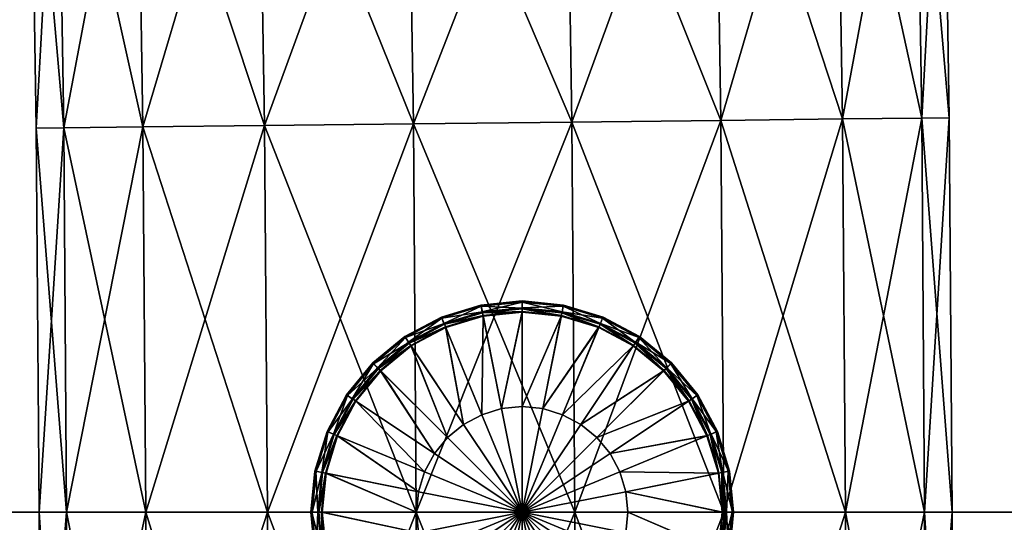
# Model space of a CAD drawing. Header units: millimetres. Extents: x -1220 to 1220, y -575 to 575.
# Tile 129 of 144: x 1096 to 1133, y 0 to 19. Entities that reach past the tile are written whole.
import ezdxf

# ---------------------------------------------------------------- set-up
doc = ezdxf.new("R2010")
doc.units = ezdxf.units.MM
doc.layers.get('0').update_dxf_attribs({"true_color": 0x5890e1})

msp = doc.modelspace()

# ---------------------------------------------------------------- meshes
at = {"color": 221, "true_color": 0xe5a6d7}
mesh = msp.add_polyface(dxfattribs=at)
corners = [(1179.073, 499.883, 720.708), (1178.756, 498.94, 720.799), (1182.76, 497.29, 720.799), (1178.44, 497.997, 720.89), (1182.314, 496.401, 720.89), (1173.668, 500.28, 720.799), (1173.47, 499.305, 720.89), (1178.121, 497.049, 720.921), (1177.803, 496.101, 720.951), (1181.416, 494.613, 720.951), (1181.865, 495.507, 720.921), (1173.272, 498.325, 720.921), (1173.074, 497.345, 720.951), (1167.222, 499.19, 720.921), (1167.129, 498.195, 720.951), (1167.314, 500.184, 720.89), (1159.445, 499.528, 720.921), (1159.423, 498.53, 720.951), (821, 499.528, 720.921), (821, 498.53, 720.951), (821.787, 498.53, 720.951), (821.787, 499.528, 720.921), (820.562, 498.529, 720.889), (1159.488, 464.426, 710.949), (1159.5, 502.063, 710.949), (1167.456, 501.717, 710.949), (821, 464.426, 720.951), (821.787, 464.426, 720.951), (821.787, 522.214, 710.949), (821.787, 464.426, 710.949), (821, 464.426, 710.949), (841.938, 502.063, 710.949), (841.938, 464.426, 710.949), (1197.06, 0, 710.949), (1159.488, 0, 710.949), (841.938, 0, 710.949), (821.787, 0, 710.949), (821, 0, 710.949), (820.562, 464.426, 711.012), (820.562, 0, 720.889), (821, 0, 720.951), (821.787, 0, 720.951), (1159.488, 464.426, 720.951), (1159.488, 0, 720.951), (1193.527, 0, 720.951), (1196.714, 472.46, 710.949), (1178.93, 499.457, 710.949), (1184.121, 492.99, 720.951), (1191.098, 482.806, 720.951)]
mesh.append_faces([[corners[k] for k in face] for face in [(23, 24, 25), (45, 23, 46), (46, 23, 25), (17, 42, 14), (12, 14, 8), (8, 14, 47), (14, 42, 48)]], dxfattribs={"color": 221})
mesh.append_faces([[corners[k] for k in face] for face in [(0, 1, 2), (1, 3, 4), (3, 1, 5), (5, 6, 3), (7, 8, 9), (9, 10, 7), (3, 7, 10), (11, 12, 8), (8, 7, 11), (6, 11, 7), (7, 3, 6), (13, 14, 12), (12, 11, 13), (15, 13, 11), (11, 6, 15), (16, 17, 14), (14, 13, 16), (18, 19, 20), (20, 21, 18), (22, 19, 18), (21, 20, 17), (17, 16, 21), (26, 27, 20), (20, 19, 26), (28, 29, 30), (29, 28, 31), (31, 32, 29), (23, 32, 31), (31, 24, 23), (33, 34, 23), (32, 23, 34), (34, 35, 32), (29, 32, 35), (35, 36, 29), (30, 29, 36), (36, 37, 30), (38, 30, 37), (39, 40, 26), (27, 26, 40), (40, 41, 27), (42, 43, 44), (42, 17, 20), (20, 27, 42), (43, 42, 27), (27, 41, 43)]], dxfattribs={"vtx2": -1, "color": 221})
at = {"color": 196, "true_color": 0x390888}
mesh = msp.add_polyface(dxfattribs=at)
corners = [(0, 0, 698.95), (0, 483.003, 698.95), (1178, 483.003, 698.95), (1178, 0, 698.95), (0, 503.003, 710.951), (0, 487.003, 710.951), (1178, 487.003, 710.951), (1178, 503.003, 710.951), (0, 505.003, 700.95), (0, 505.003, 708.951), (1178, 505.003, 708.951), (1178, 505.003, 700.95), (0, 503.003, 698.95), (1178, 503.003, 698.95), (1178, 487.003, 698.95), (0, 487.003, 698.95), (0, 0, 710.951), (1178, 0, 710.951), (1178, 483.003, 710.951), (0, 483.003, 710.951), (0, 484.003, 698.95), (1178, 484.003, 698.95), (0, 485.003, 698.95), (1178, 485.003, 698.95), (1178, 503.878, 710.826), (0, 503.878, 710.826), (1178, 504.503, 710.451), (0, 504.503, 710.451), (0, 486.003, 710.951), (1178, 486.003, 710.951), (0, 485.003, 710.951), (1178, 485.003, 710.951), (1178, 504.878, 700.075), (0, 504.878, 700.075), (1178, 504.503, 699.45), (0, 504.503, 699.45), (0, 504.878, 709.826), (1178, 504.878, 709.826), (0, 503.878, 699.075), (1178, 503.878, 699.075), (1178, 486.003, 698.95), (0, 486.003, 698.95), (1178, 484.003, 710.951), (0, 484.003, 710.951)]
mesh.append_faces([[corners[k] for k in face] for face in [(0, 1, 2), (2, 3, 0), (4, 5, 6), (6, 7, 4), (8, 9, 10), (10, 11, 8), (12, 13, 14), (14, 15, 12), (16, 17, 18), (18, 19, 16), (2, 1, 20), (20, 21, 2), (21, 20, 22), (22, 23, 21), (4, 7, 24), (24, 25, 4), (25, 24, 26), (26, 27, 25), (6, 5, 28), (28, 29, 6), (29, 28, 30), (30, 31, 29), (8, 11, 32), (32, 33, 8), (33, 32, 34), (34, 35, 33), (10, 9, 36), (36, 37, 10), (37, 36, 27), (27, 26, 37), (13, 12, 38), (38, 39, 13), (39, 38, 35), (35, 34, 39), (15, 14, 40), (40, 41, 15), (41, 40, 23), (23, 22, 41), (19, 18, 42), (42, 43, 19), (43, 42, 31), (31, 30, 43)]], dxfattribs={"vtx2": -1, "color": 196})
mesh = msp.add_polyface(dxfattribs=at)
corners = [(1097.192, 29.501, 686.694), (1096.137, 29.48, 680.709), (1095.778, 44.211, 680.709), (1100.23, 29.562, 691.957), (1096.833, 44.241, 686.694), (1104.885, 29.655, 695.864), (1099.871, 44.328, 691.957), (1110.595, 29.77, 697.943), (1104.524, 44.462, 695.864), (1100.23, 29.562, 669.46), (1104.885, 29.655, 665.553), (1104.524, 44.462, 665.553), (1097.192, 29.501, 674.723), (1099.871, 44.328, 669.46), (1096.833, 44.241, 674.723), (1097.426, 14.734, 686.694), (1096.371, 14.722, 680.709), (1100.465, 14.769, 691.957), (1105.12, 14.822, 695.864), (1110.831, 14.887, 697.943), (1105.12, 14.822, 665.553), (1110.831, 14.887, 663.475), (1110.595, 29.77, 663.475), (1100.465, 14.769, 669.46), (1097.426, 14.734, 674.723), (1097.536, 0, 686.694), (1096.48, 0, 680.709), (1100.575, 0, 691.957), (1105.231, 0, 695.864), (1110.942, 0, 697.943), (1105.231, 0, 665.553), (1110.942, 0, 663.475), (1100.575, 0, 669.46), (1097.536, 0, 674.723)]
mesh.append_faces([[corners[k] for k in face] for face in [(0, 1, 2), (3, 0, 4), (5, 3, 6), (7, 5, 8), (9, 10, 11), (12, 9, 13), (1, 12, 14), (15, 16, 1), (1, 0, 15), (17, 15, 0), (0, 3, 17), (18, 17, 3), (3, 5, 18), (19, 18, 5), (5, 7, 19), (20, 21, 22), (22, 10, 20), (23, 20, 10), (10, 9, 23), (24, 23, 9), (9, 12, 24), (16, 24, 12), (12, 1, 16), (25, 26, 16), (16, 15, 25), (27, 25, 15), (15, 17, 27), (28, 27, 17), (17, 18, 28), (29, 28, 18), (18, 19, 29), (30, 31, 21), (21, 20, 30), (32, 30, 20), (20, 23, 32), (33, 32, 23), (23, 24, 33), (26, 33, 24), (24, 16, 26)]], dxfattribs={"vtx2": -1, "color": 196})
mesh = msp.add_polyface(dxfattribs=at)
corners = [(1116.908, 14.957, 697.943), (1110.831, 14.887, 697.943), (1110.595, 29.77, 697.943), (1116.671, 29.892, 697.943), (1122.619, 15.022, 695.864), (1122.382, 30.007, 695.864), (1127.275, 15.075, 691.957), (1127.036, 30.1, 691.957), (1130.313, 15.11, 686.694), (1130.075, 30.161, 686.694), (1131.369, 15.122, 680.709), (1131.13, 30.182, 680.709), (1130.313, 15.11, 674.723), (1130.075, 30.161, 674.723), (1127.275, 15.075, 669.46), (1127.036, 30.1, 669.46), (1122.619, 15.022, 665.553), (1122.382, 30.007, 665.553), (1116.908, 14.957, 663.475), (1116.671, 29.892, 663.475), (1110.831, 14.887, 663.475), (1110.595, 29.77, 663.475), (1117.02, 0, 697.943), (1110.942, 0, 697.943), (1122.731, 0, 695.864), (1127.386, 0, 691.957), (1130.425, 0, 686.694), (1131.481, 0, 680.709), (1130.425, 0, 674.723), (1127.386, 0, 669.46), (1122.731, 0, 665.553), (1117.02, 0, 663.475), (1110.942, 0, 663.475)]
mesh.append_faces([[corners[k] for k in face] for face in [(0, 1, 2), (2, 3, 0), (4, 0, 3), (3, 5, 4), (6, 4, 5), (5, 7, 6), (8, 6, 7), (7, 9, 8), (10, 8, 9), (9, 11, 10), (12, 10, 11), (11, 13, 12), (14, 12, 13), (13, 15, 14), (16, 14, 15), (15, 17, 16), (18, 16, 17), (17, 19, 18), (20, 18, 19), (19, 21, 20), (22, 23, 1), (1, 0, 22), (24, 22, 0), (0, 4, 24), (25, 24, 4), (4, 6, 25), (26, 25, 6), (6, 8, 26), (27, 26, 8), (8, 10, 27), (28, 27, 10), (10, 12, 28), (29, 28, 12), (12, 14, 29), (30, 29, 14), (14, 16, 30), (31, 30, 16), (16, 18, 31), (32, 31, 18), (18, 20, 32)]], dxfattribs={"vtx2": -1, "color": 196})
at = {"color": 31, "true_color": 0xe4b899}
mesh = msp.add_polyface(dxfattribs=at)
corners = [(1113.42, 7.942, 697.65), (1113.42, 7.942, 697.708), (1115, 8.098, 697.708), (1115, 8.098, 697.65), (1111.901, 7.481, 697.65), (1111.901, 7.481, 697.708), (1110.501, 6.733, 697.65), (1110.501, 6.733, 697.708), (1113.479, 7.648, 698.97), (1113.505, 7.517, 698.97), (1115, 7.665, 698.97), (1115, 7.798, 698.97), (1112.016, 7.204, 698.97), (1112.067, 7.081, 698.97), (1113.473, 7.678, 697.381), (1115, 7.828, 697.381), (1115, 7.798, 697.35), (1113.479, 7.648, 697.35), (1112.004, 7.232, 697.381), (1112.016, 7.204, 697.35), (1110.651, 6.509, 697.381), (1113.428, 7.903, 698.709), (1115, 8.058, 698.709), (1115, 8.098, 698.67), (1113.42, 7.942, 698.67), (1111.916, 7.444, 698.709), (1111.901, 7.481, 698.67), (1110.523, 6.7, 698.709), (1115, 7.835, 698.932), (1113.471, 7.685, 698.932), (1112.001, 7.239, 698.932), (1110.667, 6.483, 698.97), (1110.647, 6.515, 698.932), (1115, 8.098, 698.598), (1113.42, 7.942, 698.598), (1111.901, 7.481, 698.598), (1110.501, 6.733, 698.67), (1110.501, 6.733, 698.598), (1115, 8.053, 697.606), (1113.429, 7.898, 697.606), (1111.918, 7.44, 697.606), (1110.526, 6.696, 697.606), (1115, 7.689, 697.35), (1113.5, 7.542, 697.35), (1112.057, 7.104, 697.35)]
mesh.append_faces([[corners[k] for k in face] for face in [(0, 1, 2), (2, 3, 0), (4, 5, 1), (1, 0, 4), (6, 7, 5), (5, 4, 6), (8, 9, 10), (10, 11, 8), (12, 13, 9), (9, 8, 12), (14, 15, 16), (16, 17, 14), (18, 14, 17), (17, 19, 18), (20, 18, 19), (21, 22, 23), (23, 24, 21), (25, 21, 24), (24, 26, 25), (27, 25, 26), (8, 11, 28), (28, 29, 8), (12, 8, 29), (29, 30, 12), (31, 12, 30), (29, 28, 22), (22, 21, 29), (30, 29, 21), (21, 25, 30), (32, 30, 25), (24, 23, 33), (33, 34, 24), (26, 24, 34), (34, 35, 26), (36, 26, 35), (35, 37, 36), (34, 33, 2), (2, 1, 34), (35, 34, 1), (1, 5, 35), (37, 35, 5), (5, 7, 37), (0, 3, 38), (38, 39, 0), (4, 0, 39), (39, 40, 4), (6, 4, 40), (39, 38, 15), (15, 14, 39), (40, 39, 14), (14, 18, 40), (41, 40, 18), (17, 16, 42), (42, 43, 17), (19, 17, 43), (43, 44, 19)]], dxfattribs={"vtx2": -1, "color": 31})
mesh = msp.add_polyface(dxfattribs=at)
corners = [(1116.549, 3.74, 697.35), (1117.943, 7.104, 697.35), (1119.272, 6.393, 697.35), (1115.79, 3.971, 697.35), (1116.5, 7.542, 697.35), (1115, 4.049, 697.35), (1115, 7.689, 697.35), (1116.58, 7.942, 697.65), (1116.58, 7.942, 697.708), (1118.099, 7.481, 697.708), (1118.099, 7.481, 697.65), (1115, 8.098, 697.65), (1115, 8.098, 697.708), (1117.984, 7.204, 698.97), (1117.933, 7.081, 698.97), (1119.259, 6.373, 698.97), (1116.521, 7.648, 698.97), (1116.495, 7.517, 698.97), (1115, 7.798, 698.97), (1115, 7.665, 698.97), (1116.527, 7.678, 697.381), (1117.996, 7.232, 697.381), (1117.984, 7.204, 697.35), (1116.521, 7.648, 697.35), (1115, 7.828, 697.381), (1115, 7.798, 697.35), (1116.572, 7.903, 698.709), (1118.084, 7.444, 698.709), (1118.099, 7.481, 698.67), (1116.58, 7.942, 698.67), (1115, 8.058, 698.709), (1115, 8.098, 698.67), (1116.549, 3.74, 698.97), (1115.79, 3.971, 698.97), (1115, 4.049, 698.97), (1117.999, 7.239, 698.932), (1116.529, 7.685, 698.932), (1115, 7.835, 698.932), (1118.099, 7.481, 698.598), (1116.58, 7.942, 698.598), (1115, 8.098, 698.598), (1118.082, 7.44, 697.606), (1116.571, 7.898, 697.606), (1115, 8.053, 697.606)]
mesh.append_faces([[corners[k] for k in face] for face in [(0, 1, 2), (3, 4, 1), (1, 0, 3), (5, 6, 4), (4, 3, 5), (7, 8, 9), (9, 10, 7), (11, 12, 8), (8, 7, 11), (13, 14, 15), (16, 17, 14), (14, 13, 16), (18, 19, 17), (17, 16, 18), (20, 21, 22), (22, 23, 20), (24, 20, 23), (23, 25, 24), (26, 27, 28), (28, 29, 26), (30, 26, 29), (29, 31, 30), (15, 14, 32), (33, 32, 14), (14, 17, 33), (34, 33, 17), (17, 19, 34), (16, 13, 35), (35, 36, 16), (18, 16, 36), (36, 37, 18), (36, 35, 27), (27, 26, 36), (37, 36, 26), (26, 30, 37), (29, 28, 38), (38, 39, 29), (31, 29, 39), (39, 40, 31), (39, 38, 9), (9, 8, 39), (40, 39, 8), (8, 12, 40), (7, 10, 41), (41, 42, 7), (11, 7, 42), (42, 43, 11), (42, 41, 21), (21, 20, 42), (43, 42, 20), (20, 24, 43), (2, 1, 22), (23, 22, 1), (1, 4, 23), (25, 23, 4), (4, 6, 25)]], dxfattribs={"vtx2": -1, "color": 31})
mesh = msp.add_polyface(dxfattribs=at)
corners = [(1115, -0.001, 697.35), (1114.21, 3.971, 697.35), (1115, 4.049, 697.35), (1113.45, 3.74, 697.35), (1112.75, 3.366, 697.35), (1112.137, 2.863, 697.35), (1111.633, 2.249, 697.35), (1111.259, 1.549, 697.35), (1111.029, 0.789, 697.35), (1110.951, -0.001, 697.35), (1113.5, 7.542, 697.35), (1115, 7.689, 697.35), (1112.057, 7.104, 697.35), (1110.728, 6.393, 697.35), (1109.562, 5.437, 697.35), (1108.606, 4.272, 697.35), (1110.667, 6.483, 698.97), (1110.741, 6.373, 698.97), (1112.067, 7.081, 698.97), (1112.016, 7.204, 698.97), (1109.486, 5.514, 698.97), (1115, -0.001, 698.97), (1115, 4.049, 698.97), (1114.21, 3.971, 698.97), (1113.45, 3.74, 698.97), (1112.75, 3.366, 698.97), (1112.137, 2.863, 698.97), (1111.633, 2.249, 698.97), (1111.259, 1.549, 698.97), (1111.029, 0.789, 698.97), (1110.951, -0.001, 698.97), (1112.016, 7.204, 697.35), (1110.667, 6.483, 697.35), (1110.651, 6.509, 697.381), (1109.464, 5.535, 697.381), (1111.901, 7.481, 698.67), (1110.501, 6.733, 698.67), (1110.523, 6.7, 698.709), (1109.302, 5.698, 698.709), (1115, 7.665, 698.97), (1113.505, 7.517, 698.97), (1109.58, 5.42, 698.97), (1108.626, 4.258, 698.97), (1112.001, 7.239, 698.932), (1110.647, 6.515, 698.932), (1111.916, 7.444, 698.709), (1109.459, 5.54, 698.932), (1109.274, 5.726, 698.67), (1110.501, 6.733, 698.598), (1109.274, 5.726, 698.598), (1110.501, 6.733, 697.708), (1111.918, 7.44, 697.606), (1110.526, 6.696, 697.606), (1110.501, 6.733, 697.65), (1109.274, 5.726, 697.65), (1112.004, 7.232, 697.381), (1109.305, 5.694, 697.606), (1109.486, 5.514, 697.35)]
mesh.append_faces([[corners[k] for k in face] for face in [(0, 1, 2), (0, 3, 1), (0, 4, 3), (0, 5, 4), (0, 6, 5), (0, 7, 6), (0, 8, 7), (0, 9, 8), (21, 22, 23), (21, 23, 24), (21, 24, 25), (21, 25, 26), (21, 26, 27), (21, 27, 28), (21, 28, 29), (21, 29, 30)]], dxfattribs={"color": 31})
mesh.append_faces([[corners[k] for k in face] for face in [(1, 10, 11), (11, 2, 1), (3, 12, 10), (10, 1, 3), (4, 13, 12), (12, 3, 4), (5, 14, 13), (13, 4, 5), (14, 5, 6), (15, 6, 7), (16, 17, 18), (18, 19, 16), (17, 16, 20), (31, 32, 33), (34, 33, 32), (35, 36, 37), (38, 37, 36), (23, 22, 39), (39, 40, 23), (24, 23, 40), (40, 18, 24), (25, 24, 18), (18, 17, 25), (26, 25, 17), (17, 41, 26), (27, 26, 41), (28, 27, 42), (43, 44, 16), (20, 16, 44), (45, 37, 44), (46, 44, 37), (47, 36, 48), (49, 48, 50), (51, 52, 53), (54, 53, 52), (55, 33, 52), (56, 52, 33), (32, 31, 12), (12, 13, 32), (57, 32, 13)]], dxfattribs={"vtx2": -1, "color": 31})
mesh = msp.add_polyface(dxfattribs=at)
corners = [(1117.25, 3.366, 697.35), (1119.272, 6.393, 697.35), (1120.438, 5.437, 697.35), (1120.726, 5.726, 697.65), (1120.726, 5.726, 697.708), (1121.733, 4.499, 697.708), (1119.499, 6.733, 697.65), (1119.499, 6.733, 697.708), (1118.099, 7.481, 697.65), (1118.099, 7.481, 697.708), (1120.514, 5.514, 698.97), (1120.42, 5.42, 698.97), (1121.373, 4.258, 698.97), (1119.332, 6.483, 698.97), (1119.259, 6.373, 698.97), (1117.984, 7.204, 698.97), (1121.484, 4.332, 697.35), (1120.514, 5.514, 697.35), (1120.536, 5.535, 697.381), (1119.349, 6.509, 697.381), (1119.332, 6.483, 697.35), (1117.996, 7.232, 697.381), (1117.984, 7.204, 697.35), (1121.733, 4.499, 698.67), (1120.726, 5.726, 698.67), (1120.698, 5.698, 698.709), (1119.477, 6.7, 698.709), (1119.499, 6.733, 698.67), (1118.084, 7.444, 698.709), (1118.099, 7.481, 698.67), (1117.25, 3.366, 698.97), (1121.515, 4.353, 698.932), (1120.541, 5.54, 698.932), (1119.353, 6.515, 698.932), (1117.999, 7.239, 698.932), (1121.7, 4.476, 698.709), (1121.733, 4.499, 698.598), (1120.726, 5.726, 698.598), (1119.499, 6.733, 698.598), (1118.099, 7.481, 698.598), (1121.696, 4.474, 697.606), (1120.695, 5.694, 697.606), (1119.474, 6.696, 697.606), (1118.082, 7.44, 697.606), (1121.509, 4.349, 697.381), (1121.394, 4.272, 697.35)]
mesh.append_faces([[corners[k] for k in face] for face in [(0, 1, 2), (3, 4, 5), (6, 7, 4), (4, 3, 6), (8, 9, 7), (7, 6, 8), (10, 11, 12), (13, 14, 11), (11, 10, 13), (14, 13, 15), (16, 17, 18), (19, 18, 17), (17, 20, 19), (21, 19, 20), (20, 22, 21), (23, 24, 25), (26, 25, 24), (24, 27, 26), (28, 26, 27), (27, 29, 28), (11, 14, 30), (31, 32, 10), (13, 10, 32), (32, 33, 13), (15, 13, 33), (33, 34, 15), (35, 25, 32), (33, 32, 25), (25, 26, 33), (34, 33, 26), (26, 28, 34), (36, 37, 24), (27, 24, 37), (37, 38, 27), (29, 27, 38), (38, 39, 29), (37, 36, 5), (5, 4, 37), (38, 37, 4), (4, 7, 38), (39, 38, 7), (7, 9, 39), (40, 41, 3), (6, 3, 41), (41, 42, 6), (8, 6, 42), (42, 43, 8), (44, 18, 41), (42, 41, 18), (18, 19, 42), (43, 42, 19), (19, 21, 43), (45, 2, 17), (20, 17, 2), (2, 1, 20), (22, 20, 1)]], dxfattribs={"vtx2": -1, "color": 31})
mesh = msp.add_polyface(dxfattribs=at)
corners = [(1111.633, 2.249, 697.35), (1108.606, 4.272, 697.35), (1109.562, 5.437, 697.35), (1109.274, 5.726, 697.65), (1109.274, 5.726, 697.708), (1110.501, 6.733, 697.708), (1110.501, 6.733, 697.65), (1108.266, 4.499, 697.65), (1108.266, 4.499, 697.708), (1107.518, 3.098, 697.65), (1107.518, 3.098, 697.708), (1109.486, 5.514, 698.97), (1109.58, 5.42, 698.97), (1110.741, 6.373, 698.97), (1108.516, 4.332, 698.97), (1108.626, 4.258, 698.97), (1107.795, 2.984, 698.97), (1110.667, 6.483, 697.35), (1109.486, 5.514, 697.35), (1109.464, 5.535, 697.381), (1108.49, 4.349, 697.381), (1108.516, 4.332, 697.35), (1107.767, 2.995, 697.381), (1107.795, 2.984, 697.35), (1110.501, 6.733, 698.67), (1109.274, 5.726, 698.67), (1109.302, 5.698, 698.709), (1108.3, 4.476, 698.709), (1108.266, 4.499, 698.67), (1107.555, 3.083, 698.709), (1107.518, 3.098, 698.67), (1111.633, 2.249, 698.97), (1110.647, 6.515, 698.932), (1109.459, 5.54, 698.932), (1108.485, 4.353, 698.932), (1107.761, 2.998, 698.932), (1110.523, 6.7, 698.709), (1110.501, 6.733, 698.598), (1109.274, 5.726, 698.598), (1108.266, 4.499, 698.598), (1107.518, 3.098, 698.598), (1110.526, 6.696, 697.606), (1109.305, 5.694, 697.606), (1108.303, 4.474, 697.606), (1107.559, 3.081, 697.606), (1110.651, 6.509, 697.381), (1110.728, 6.393, 697.35)]
mesh.append_faces([[corners[k] for k in face] for face in [(0, 1, 2), (3, 4, 5), (5, 6, 3), (7, 8, 4), (4, 3, 7), (9, 10, 8), (8, 7, 9), (11, 12, 13), (14, 15, 12), (12, 11, 14), (15, 14, 16), (17, 18, 19), (20, 19, 18), (18, 21, 20), (22, 20, 21), (21, 23, 22), (24, 25, 26), (27, 26, 25), (25, 28, 27), (29, 27, 28), (28, 30, 29), (12, 15, 31), (32, 33, 11), (14, 11, 33), (33, 34, 14), (16, 14, 34), (34, 35, 16), (36, 26, 33), (34, 33, 26), (26, 27, 34), (35, 34, 27), (27, 29, 35), (37, 38, 25), (28, 25, 38), (38, 39, 28), (30, 28, 39), (39, 40, 30), (5, 4, 38), (39, 38, 4), (4, 8, 39), (40, 39, 8), (8, 10, 40), (41, 42, 3), (7, 3, 42), (42, 43, 7), (9, 7, 43), (43, 44, 9), (45, 19, 42), (43, 42, 19), (19, 20, 43), (44, 43, 20), (20, 22, 44), (46, 2, 18), (21, 18, 2), (2, 1, 21), (23, 21, 1)]], dxfattribs={"vtx2": -1, "color": 31})
mesh = msp.add_polyface(dxfattribs=at)
corners = [(1115, -0.001, 697.35), (1118.971, 0.789, 697.35), (1119.049, -0.001, 697.35), (1118.741, 1.549, 697.35), (1118.367, 2.249, 697.35), (1117.863, 2.863, 697.35), (1117.25, 3.366, 697.35), (1116.549, 3.74, 697.35), (1115.79, 3.971, 697.35), (1115, 4.049, 697.35), (1122.542, 1.5, 697.35), (1122.69, -0.001, 697.35), (1122.104, 2.942, 697.35), (1121.394, 4.272, 697.35), (1120.438, 5.437, 697.35), (1119.272, 6.393, 697.35), (1121.733, 4.499, 697.708), (1121.733, 4.499, 697.65), (1120.726, 5.726, 697.65), (1121.484, 4.332, 698.97), (1121.373, 4.258, 698.97), (1122.082, 2.933, 698.97), (1122.205, 2.984, 698.97), (1120.514, 5.514, 698.97), (1115, -0.001, 698.97), (1119.049, -0.001, 698.97), (1118.971, 0.789, 698.97), (1118.741, 1.549, 698.97), (1118.367, 2.249, 698.97), (1117.863, 2.863, 698.97), (1117.25, 3.366, 698.97), (1116.549, 3.74, 698.97), (1115.79, 3.971, 698.97), (1115, 4.049, 698.97), (1122.205, 2.984, 697.35), (1121.484, 4.332, 697.35), (1121.509, 4.349, 697.381), (1120.536, 5.535, 697.381), (1122.482, 3.098, 698.67), (1121.733, 4.499, 698.67), (1121.7, 4.476, 698.709), (1120.698, 5.698, 698.709), (1122.665, -0.001, 698.97), (1122.518, 1.495, 698.97), (1120.42, 5.42, 698.97), (1119.259, 6.373, 698.97), (1122.239, 2.998, 698.932), (1121.515, 4.353, 698.932), (1122.445, 3.083, 698.709), (1120.541, 5.54, 698.932), (1120.726, 5.726, 698.67), (1121.733, 4.499, 698.598), (1122.441, 3.081, 697.606), (1121.696, 4.474, 697.606), (1122.233, 2.995, 697.381), (1120.695, 5.694, 697.606), (1120.514, 5.514, 697.35)]
mesh.append_faces([[corners[k] for k in face] for face in [(0, 1, 2), (0, 3, 1), (0, 4, 3), (0, 5, 4), (0, 6, 5), (0, 7, 6), (0, 8, 7), (0, 9, 8), (24, 25, 26), (24, 26, 27), (24, 27, 28), (24, 28, 29), (24, 29, 30), (24, 30, 31), (24, 31, 32), (24, 32, 33)]], dxfattribs={"color": 31})
mesh.append_faces([[corners[k] for k in face] for face in [(1, 10, 11), (11, 2, 1), (3, 12, 10), (10, 1, 3), (4, 13, 12), (12, 3, 4), (5, 14, 13), (13, 4, 5), (14, 5, 6), (15, 6, 7), (16, 17, 18), (19, 20, 21), (21, 22, 19), (20, 19, 23), (34, 35, 36), (37, 36, 35), (38, 39, 40), (41, 40, 39), (26, 25, 42), (42, 43, 26), (27, 26, 43), (43, 21, 27), (28, 27, 21), (21, 20, 28), (29, 28, 20), (20, 44, 29), (30, 29, 44), (31, 30, 45), (46, 47, 19), (23, 19, 47), (48, 40, 47), (49, 47, 40), (50, 39, 51), (52, 53, 17), (18, 17, 53), (54, 36, 53), (55, 53, 36), (35, 34, 12), (12, 13, 35), (56, 35, 13)]], dxfattribs={"vtx2": -1, "color": 31})
mesh = msp.add_polyface(dxfattribs=at)
corners = [(1111.259, 1.549, 697.35), (1107.895, 2.942, 697.35), (1108.606, 4.272, 697.35), (1111.029, 0.789, 697.35), (1107.458, 1.5, 697.35), (1110.951, -0.001, 697.35), (1107.31, -0.001, 697.35), (1107.057, 1.579, 697.65), (1107.057, 1.579, 697.708), (1107.518, 3.098, 697.708), (1107.518, 3.098, 697.65), (1106.902, -0.001, 697.65), (1106.902, -0.001, 697.708), (1107.795, 2.984, 698.97), (1107.918, 2.933, 698.97), (1108.626, 4.258, 698.97), (1107.351, 1.521, 698.97), (1107.482, 1.495, 698.97), (1107.202, -0.001, 698.97), (1107.335, -0.001, 698.97), (1107.322, 1.527, 697.381), (1107.767, 2.995, 697.381), (1107.795, 2.984, 697.35), (1107.351, 1.521, 697.35), (1107.171, -0.001, 697.381), (1107.202, -0.001, 697.35), (1107.096, 1.572, 698.709), (1107.555, 3.083, 698.709), (1107.518, 3.098, 698.67), (1107.057, 1.579, 698.67), (1106.941, -0.001, 698.709), (1106.902, -0.001, 698.67), (1111.259, 1.549, 698.97), (1111.029, 0.789, 698.97), (1110.951, -0.001, 698.97), (1107.761, 2.998, 698.932), (1107.315, 1.528, 698.932), (1107.164, -0.001, 698.932), (1107.518, 3.098, 698.598), (1107.057, 1.579, 698.598), (1106.902, -0.001, 698.598), (1107.559, 3.081, 697.606), (1107.101, 1.571, 697.606), (1106.946, -0.001, 697.606)]
mesh.append_faces([[corners[k] for k in face] for face in [(0, 1, 2), (3, 4, 1), (1, 0, 3), (5, 6, 4), (4, 3, 5), (7, 8, 9), (9, 10, 7), (11, 12, 8), (8, 7, 11), (13, 14, 15), (16, 17, 14), (14, 13, 16), (18, 19, 17), (17, 16, 18), (20, 21, 22), (22, 23, 20), (24, 20, 23), (23, 25, 24), (26, 27, 28), (28, 29, 26), (30, 26, 29), (29, 31, 30), (15, 14, 32), (33, 32, 14), (14, 17, 33), (34, 33, 17), (17, 19, 34), (16, 13, 35), (35, 36, 16), (18, 16, 36), (36, 37, 18), (36, 35, 27), (27, 26, 36), (37, 36, 26), (26, 30, 37), (29, 28, 38), (38, 39, 29), (31, 29, 39), (39, 40, 31), (39, 38, 9), (9, 8, 39), (40, 39, 8), (8, 12, 40), (7, 10, 41), (41, 42, 7), (11, 7, 42), (42, 43, 11), (42, 41, 21), (21, 20, 42), (43, 42, 20), (20, 24, 43), (2, 1, 22), (23, 22, 1), (1, 4, 23), (25, 23, 4), (4, 6, 25)]], dxfattribs={"vtx2": -1, "color": 31})
mesh = msp.add_polyface(dxfattribs=at)
corners = [(1122.943, 1.579, 697.65), (1122.943, 1.579, 697.708), (1123.098, -0.001, 697.708), (1123.098, -0.001, 697.65), (1122.482, 3.098, 697.65), (1122.482, 3.098, 697.708), (1121.733, 4.499, 697.65), (1121.733, 4.499, 697.708), (1122.648, 1.521, 698.97), (1122.518, 1.495, 698.97), (1122.665, -0.001, 698.97), (1122.798, -0.001, 698.97), (1122.205, 2.984, 698.97), (1122.082, 2.933, 698.97), (1122.678, 1.527, 697.381), (1122.829, -0.001, 697.381), (1122.798, -0.001, 697.35), (1122.648, 1.521, 697.35), (1122.233, 2.995, 697.381), (1122.205, 2.984, 697.35), (1121.509, 4.349, 697.381), (1122.904, 1.572, 698.709), (1123.058, -0.001, 698.709), (1123.098, -0.001, 698.67), (1122.943, 1.579, 698.67), (1122.445, 3.083, 698.709), (1122.482, 3.098, 698.67), (1121.7, 4.476, 698.709), (1122.836, -0.001, 698.932), (1122.685, 1.528, 698.932), (1122.239, 2.998, 698.932), (1121.484, 4.332, 698.97), (1121.515, 4.353, 698.932), (1123.098, -0.001, 698.598), (1122.943, 1.579, 698.598), (1122.482, 3.098, 698.598), (1121.733, 4.499, 698.67), (1121.733, 4.499, 698.598), (1123.054, -0.001, 697.606), (1122.899, 1.571, 697.606), (1122.441, 3.081, 697.606), (1121.696, 4.474, 697.606), (1122.69, -0.001, 697.35), (1122.542, 1.5, 697.35), (1122.104, 2.942, 697.35)]
mesh.append_faces([[corners[k] for k in face] for face in [(0, 1, 2), (2, 3, 0), (4, 5, 1), (1, 0, 4), (6, 7, 5), (5, 4, 6), (8, 9, 10), (10, 11, 8), (12, 13, 9), (9, 8, 12), (14, 15, 16), (16, 17, 14), (18, 14, 17), (17, 19, 18), (20, 18, 19), (21, 22, 23), (23, 24, 21), (25, 21, 24), (24, 26, 25), (27, 25, 26), (8, 11, 28), (28, 29, 8), (12, 8, 29), (29, 30, 12), (31, 12, 30), (29, 28, 22), (22, 21, 29), (30, 29, 21), (21, 25, 30), (32, 30, 25), (24, 23, 33), (33, 34, 24), (26, 24, 34), (34, 35, 26), (36, 26, 35), (35, 37, 36), (34, 33, 2), (2, 1, 34), (35, 34, 1), (1, 5, 35), (37, 35, 5), (5, 7, 37), (0, 3, 38), (38, 39, 0), (4, 0, 39), (39, 40, 4), (6, 4, 40), (39, 38, 15), (15, 14, 39), (40, 39, 14), (14, 18, 40), (41, 40, 18), (17, 16, 42), (42, 43, 17), (19, 17, 43), (43, 44, 19)]], dxfattribs={"vtx2": -1, "color": 31})
at = {"color": 196, "true_color": 0x390888}
mesh = msp.add_polyface(dxfattribs=at)
corners = [(0, 0, 698.95), (1178, 0, 698.95), (1178, -483.003, 698.95), (0, -483.003, 698.95), (0, -503.003, 710.951), (1178, -503.003, 710.951), (1178, -487.003, 710.951), (0, -487.003, 710.951), (0, -505.003, 700.95), (1178, -505.003, 700.95), (1178, -505.003, 708.951), (0, -505.003, 708.951), (0, -503.003, 698.95), (0, -487.003, 698.95), (1178, -487.003, 698.95), (1178, -503.003, 698.95), (0, 0, 710.951), (0, -483.003, 710.951), (1178, -483.003, 710.951), (1178, 0, 710.951), (1178, -484.003, 698.95), (0, -484.003, 698.95), (1178, -485.003, 698.95), (0, -485.003, 698.95), (0, -503.878, 710.826), (1178, -503.878, 710.826), (0, -504.503, 710.451), (1178, -504.503, 710.451), (1178, -486.003, 710.951), (0, -486.003, 710.951), (1178, -485.003, 710.951), (0, -485.003, 710.951), (0, -504.878, 700.075), (1178, -504.878, 700.075), (0, -504.503, 699.45), (1178, -504.503, 699.45), (1178, -504.878, 709.826), (0, -504.878, 709.826), (1178, -503.878, 699.075), (0, -503.878, 699.075), (0, -486.003, 698.95), (1178, -486.003, 698.95), (0, -484.003, 710.951), (1178, -484.003, 710.951)]
mesh.append_faces([[corners[k] for k in face] for face in [(0, 1, 2), (2, 3, 0), (4, 5, 6), (6, 7, 4), (8, 9, 10), (10, 11, 8), (12, 13, 14), (14, 15, 12), (16, 17, 18), (18, 19, 16), (2, 20, 21), (21, 3, 2), (20, 22, 23), (23, 21, 20), (4, 24, 25), (25, 5, 4), (24, 26, 27), (27, 25, 24), (6, 28, 29), (29, 7, 6), (28, 30, 31), (31, 29, 28), (8, 32, 33), (33, 9, 8), (32, 34, 35), (35, 33, 32), (10, 36, 37), (37, 11, 10), (36, 27, 26), (26, 37, 36), (15, 38, 39), (39, 12, 15), (38, 35, 34), (34, 39, 38), (13, 40, 41), (41, 14, 13), (40, 23, 22), (22, 41, 40), (17, 42, 43), (43, 18, 17), (42, 31, 30), (30, 43, 42)]], dxfattribs={"vtx2": -1, "color": 196})
at = {"color": 221, "true_color": 0xe5a6d7}
mesh = msp.add_polyface(dxfattribs=at)
corners = [(1182.76, -497.29, 720.799), (1178.756, -498.94, 720.799), (1179.073, -499.883, 720.708), (1182.314, -496.401, 720.89), (1178.44, -497.997, 720.89), (1173.668, -500.28, 720.799), (1173.47, -499.305, 720.89), (1181.416, -494.613, 720.951), (1177.803, -496.101, 720.951), (1178.121, -497.049, 720.921), (1181.865, -495.507, 720.921), (1173.074, -497.345, 720.951), (1173.272, -498.325, 720.921), (1167.129, -498.195, 720.951), (1167.222, -499.189, 720.921), (1167.314, -500.184, 720.89), (1159.423, -498.53, 720.951), (1159.445, -499.528, 720.921), (821.787, -498.53, 720.951), (821, -498.53, 720.951), (821, -499.528, 720.921), (821.787, -499.528, 720.921), (820.562, -498.529, 720.889), (1179.188, -500.226, 720.663), (1183.37, -498.503, 720.663), (1167.456, -501.717, 710.949), (1159.5, -502.062, 710.949), (1159.488, -464.426, 710.949), (821.787, -464.426, 720.951), (821, -464.426, 720.951), (821, -464.426, 710.949), (821.787, -464.426, 710.949), (821.787, -522.214, 710.949), (841.938, -464.426, 710.949), (841.938, -502.062, 710.949), (1159.488, 0, 710.949), (1197.06, 0, 710.949), (841.938, 0, 710.949), (821.787, 0, 710.949), (821, 0, 710.949), (820.562, -464.426, 711.012), (821, 0, 720.951), (821.787, 0, 720.951), (1193.527, 0, 720.951), (1159.488, 0, 720.951), (1159.488, -464.426, 720.951), (1196.714, -472.459, 710.949), (1178.93, -499.457, 710.949), (1184.121, -492.99, 720.951), (1191.098, -482.806, 720.951)]
mesh.append_faces([[corners[k] for k in face] for face in [(25, 26, 27), (46, 47, 27), (47, 25, 27), (11, 8, 13), (8, 48, 13), (16, 13, 45), (13, 49, 45)]], dxfattribs={"color": 221})
mesh.append_faces([[corners[k] for k in face] for face in [(0, 1, 2), (3, 4, 1), (5, 1, 4), (4, 6, 5), (7, 8, 9), (9, 10, 7), (10, 9, 4), (8, 11, 12), (12, 9, 8), (9, 12, 6), (6, 4, 9), (11, 13, 14), (14, 12, 11), (12, 14, 15), (15, 6, 12), (13, 16, 17), (17, 14, 13), (18, 19, 20), (20, 21, 18), (20, 19, 22), (2, 23, 24), (16, 18, 21), (21, 17, 16), (18, 28, 29), (29, 19, 18), (30, 31, 32), (31, 33, 34), (34, 32, 31), (34, 33, 27), (27, 26, 34), (27, 35, 36), (35, 27, 33), (33, 37, 35), (37, 33, 31), (31, 38, 37), (38, 31, 30), (30, 39, 38), (39, 30, 40), (41, 29, 28), (28, 42, 41), (43, 44, 45), (18, 16, 45), (45, 28, 18), (28, 45, 44), (44, 42, 28)]], dxfattribs={"vtx2": -1, "color": 221})
at = {"color": 196, "true_color": 0x390888}
mesh = msp.add_polyface(dxfattribs=at)
corners = [(1095.778, -44.211, 680.709), (1096.137, -29.48, 680.709), (1097.192, -29.501, 686.694), (1096.833, -44.241, 686.694), (1100.23, -29.562, 691.957), (1099.871, -44.328, 691.957), (1104.885, -29.655, 695.864), (1104.524, -44.462, 695.864), (1110.595, -29.77, 697.943), (1110.233, -44.626, 663.474), (1110.595, -29.77, 663.475), (1104.885, -29.655, 665.553), (1104.524, -44.462, 665.553), (1100.23, -29.562, 669.46), (1099.871, -44.328, 669.46), (1097.192, -29.501, 674.723), (1096.833, -44.241, 674.723), (1097.426, -14.735, 686.694), (1096.371, -14.722, 680.709), (1100.465, -14.769, 691.957), (1105.12, -14.822, 695.864), (1110.831, -14.887, 697.943), (1105.12, -14.822, 665.553), (1110.831, -14.887, 663.475), (1100.465, -14.769, 669.46), (1097.426, -14.735, 674.723), (1097.536, 0, 686.694), (1096.48, 0, 680.709), (1100.575, 0, 691.957), (1105.231, 0, 695.864), (1110.942, 0, 697.943), (1105.231, 0, 665.553), (1110.942, 0, 663.475), (1100.575, 0, 669.46), (1097.536, 0, 674.723)]
mesh.append_faces([[corners[k] for k in face] for face in [(0, 1, 2), (3, 2, 4), (5, 4, 6), (7, 6, 8), (9, 10, 11), (12, 11, 13), (14, 13, 15), (16, 15, 1), (17, 2, 1), (1, 18, 17), (19, 4, 2), (2, 17, 19), (20, 6, 4), (4, 19, 20), (21, 8, 6), (6, 20, 21), (22, 11, 10), (10, 23, 22), (24, 13, 11), (11, 22, 24), (25, 15, 13), (13, 24, 25), (18, 1, 15), (15, 25, 18), (26, 17, 18), (18, 27, 26), (28, 19, 17), (17, 26, 28), (29, 20, 19), (19, 28, 29), (30, 21, 20), (20, 29, 30), (31, 22, 23), (23, 32, 31), (33, 24, 22), (22, 31, 33), (34, 25, 24), (24, 33, 34), (27, 18, 25), (25, 34, 27)]], dxfattribs={"vtx2": -1, "color": 196})
at = {"color": 31, "true_color": 0xe4b899}
mesh = msp.add_polyface(dxfattribs=at)
corners = [(1111.029, -0.791, 697.35), (1107.458, -1.501, 697.35), (1107.31, -0.001, 697.35), (1110.951, -0.001, 697.35), (1111.259, -1.55, 697.35), (1107.895, -2.943, 697.35), (1111.633, -2.25, 697.35), (1108.606, -4.273, 697.35), (1107.057, -1.581, 697.65), (1107.057, -1.581, 697.708), (1106.902, -0.001, 697.708), (1106.902, -0.001, 697.65), (1107.518, -3.1, 697.65), (1107.518, -3.1, 697.708), (1107.351, -1.522, 698.97), (1107.482, -1.496, 698.97), (1107.335, -0.001, 698.97), (1107.202, -0.001, 698.97), (1107.795, -2.985, 698.97), (1107.918, -2.934, 698.97), (1108.516, -4.333, 698.97), (1107.322, -1.528, 697.381), (1107.171, -0.001, 697.381), (1107.202, -0.001, 697.35), (1107.351, -1.522, 697.35), (1107.767, -2.997, 697.381), (1107.795, -2.985, 697.35), (1107.096, -1.573, 698.709), (1106.941, -0.001, 698.709), (1106.902, -0.001, 698.67), (1107.057, -1.581, 698.67), (1107.555, -3.085, 698.709), (1107.518, -3.1, 698.67), (1111.029, -0.791, 698.97), (1110.951, -0.001, 698.97), (1111.259, -1.55, 698.97), (1108.626, -4.259, 698.97), (1111.633, -2.25, 698.97), (1107.164, -0.001, 698.932), (1107.315, -1.529, 698.932), (1107.761, -2.999, 698.932), (1106.902, -0.001, 698.598), (1107.057, -1.581, 698.598), (1107.518, -3.1, 698.598), (1106.946, -0.001, 697.606), (1107.101, -1.572, 697.606), (1107.559, -3.083, 697.606), (1108.516, -4.333, 697.35)]
mesh.append_faces([[corners[k] for k in face] for face in [(0, 1, 2), (2, 3, 0), (4, 5, 1), (1, 0, 4), (6, 7, 5), (8, 9, 10), (10, 11, 8), (12, 13, 9), (9, 8, 12), (14, 15, 16), (16, 17, 14), (18, 19, 15), (15, 14, 18), (19, 18, 20), (21, 22, 23), (23, 24, 21), (25, 21, 24), (24, 26, 25), (27, 28, 29), (29, 30, 27), (31, 27, 30), (30, 32, 31), (33, 34, 16), (16, 15, 33), (35, 33, 15), (15, 19, 35), (19, 36, 37), (14, 17, 38), (38, 39, 14), (18, 14, 39), (39, 40, 18), (39, 38, 28), (28, 27, 39), (40, 39, 27), (27, 31, 40), (30, 29, 41), (41, 42, 30), (32, 30, 42), (42, 43, 32), (42, 41, 10), (10, 9, 42), (43, 42, 9), (9, 13, 43), (8, 11, 44), (44, 45, 8), (12, 8, 45), (45, 46, 12), (45, 44, 22), (22, 21, 45), (46, 45, 21), (21, 25, 46), (24, 23, 2), (2, 1, 24), (26, 24, 1), (1, 5, 26), (47, 26, 5)]], dxfattribs={"vtx2": -1, "color": 31})
mesh = msp.add_polyface(dxfattribs=at)
corners = [(1115, -0.001, 697.35), (1111.029, -0.791, 697.35), (1110.951, -0.001, 697.35), (1111.259, -1.55, 697.35), (1111.633, -2.25, 697.35), (1112.137, -2.864, 697.35), (1112.75, -3.367, 697.35), (1113.45, -3.742, 697.35), (1114.21, -3.972, 697.35), (1115, -4.05, 697.35), (1107.895, -2.943, 697.35), (1109.562, -5.438, 697.35), (1108.606, -4.273, 697.35), (1110.728, -6.395, 697.35), (1112.057, -7.105, 697.35), (1113.5, -7.543, 697.35), (1115, -7.691, 697.35), (1110.667, -6.485, 698.97), (1110.741, -6.374, 698.97), (1109.58, -5.421, 698.97), (1112.016, -7.205, 698.97), (1112.067, -7.082, 698.97), (1115, -0.001, 698.97), (1110.951, -0.001, 698.97), (1111.029, -0.791, 698.97), (1111.259, -1.55, 698.97), (1111.633, -2.25, 698.97), (1112.137, -2.864, 698.97), (1112.75, -3.367, 698.97), (1113.45, -3.742, 698.97), (1114.21, -3.972, 698.97), (1115, -4.05, 698.97), (1109.486, -5.515, 697.35), (1110.667, -6.485, 697.35), (1110.651, -6.51, 697.381), (1112.004, -7.233, 697.381), (1109.274, -5.727, 698.67), (1110.501, -6.734, 698.67), (1110.523, -6.701, 698.709), (1111.916, -7.446, 698.709), (1107.918, -2.934, 698.97), (1108.626, -4.259, 698.97), (1113.505, -7.519, 698.97), (1115, -7.666, 698.97), (1109.459, -5.541, 698.932), (1110.647, -6.516, 698.932), (1109.302, -5.699, 698.709), (1112.001, -7.24, 698.932), (1109.305, -5.696, 697.606), (1110.526, -6.697, 697.606), (1110.501, -6.734, 697.65), (1111.901, -7.482, 697.65), (1109.464, -5.536, 697.381), (1111.918, -7.441, 697.606), (1112.016, -7.205, 697.35)]
mesh.append_faces([[corners[k] for k in face] for face in [(0, 1, 2), (0, 3, 1), (0, 4, 3), (0, 5, 4), (0, 6, 5), (0, 7, 6), (0, 8, 7), (0, 9, 8), (22, 23, 24), (22, 24, 25), (22, 25, 26), (22, 26, 27), (22, 27, 28), (22, 28, 29), (22, 29, 30), (22, 30, 31)]], dxfattribs={"color": 31})
mesh.append_faces([[corners[k] for k in face] for face in [(10, 3, 4), (5, 11, 12), (12, 4, 5), (6, 13, 11), (11, 5, 6), (7, 14, 13), (13, 6, 7), (8, 15, 14), (14, 7, 8), (9, 16, 15), (15, 8, 9), (17, 18, 19), (20, 21, 18), (18, 17, 20), (32, 33, 34), (35, 34, 33), (36, 37, 38), (39, 38, 37), (26, 25, 40), (27, 26, 41), (41, 19, 27), (28, 27, 19), (19, 18, 28), (29, 28, 18), (18, 21, 29), (30, 29, 21), (21, 42, 30), (31, 30, 42), (42, 43, 31), (44, 45, 17), (20, 17, 45), (46, 38, 45), (47, 45, 38), (48, 49, 50), (51, 50, 49), (52, 34, 49), (53, 49, 34), (11, 13, 33), (54, 33, 13), (13, 14, 54)]], dxfattribs={"vtx2": -1, "color": 31})
at = {"color": 196, "true_color": 0x390888}
mesh = msp.add_polyface(dxfattribs=at)
corners = [(1116.908, -14.957, 697.943), (1116.671, -29.892, 697.943), (1110.595, -29.77, 697.943), (1110.831, -14.887, 697.943), (1122.619, -15.022, 695.864), (1122.382, -30.007, 695.864), (1127.275, -15.075, 691.957), (1127.036, -30.1, 691.957), (1130.313, -15.11, 686.694), (1130.075, -30.161, 686.694), (1131.369, -15.122, 680.709), (1131.13, -30.182, 680.709), (1130.313, -15.11, 674.723), (1130.075, -30.161, 674.723), (1127.275, -15.075, 669.46), (1127.036, -30.1, 669.46), (1122.619, -15.022, 665.553), (1122.382, -30.007, 665.553), (1116.908, -14.957, 663.475), (1116.671, -29.892, 663.475), (1110.831, -14.887, 663.475), (1110.595, -29.77, 663.475), (1117.02, 0, 697.943), (1110.942, 0, 697.943), (1122.731, 0, 695.864), (1127.386, 0, 691.957), (1130.425, 0, 686.694), (1131.481, 0, 680.709), (1130.425, 0, 674.723), (1127.386, 0, 669.46), (1122.731, 0, 665.553), (1117.02, 0, 663.475), (1110.942, 0, 663.475)]
mesh.append_faces([[corners[k] for k in face] for face in [(0, 1, 2), (2, 3, 0), (4, 5, 1), (1, 0, 4), (6, 7, 5), (5, 4, 6), (8, 9, 7), (7, 6, 8), (10, 11, 9), (9, 8, 10), (12, 13, 11), (11, 10, 12), (14, 15, 13), (13, 12, 14), (16, 17, 15), (15, 14, 16), (18, 19, 17), (17, 16, 18), (20, 21, 19), (19, 18, 20), (22, 0, 3), (3, 23, 22), (24, 4, 0), (0, 22, 24), (25, 6, 4), (4, 24, 25), (26, 8, 6), (6, 25, 26), (27, 10, 8), (8, 26, 27), (28, 12, 10), (10, 27, 28), (29, 14, 12), (12, 28, 29), (30, 16, 14), (14, 29, 30), (31, 18, 16), (16, 30, 31), (32, 20, 18), (18, 31, 32)]], dxfattribs={"vtx2": -1, "color": 196})
at = {"color": 31, "true_color": 0xe4b899}
mesh = msp.add_polyface(dxfattribs=at)
corners = [(1115, -0.001, 697.35), (1115.79, -3.972, 697.35), (1115, -4.05, 697.35), (1116.55, -3.742, 697.35), (1117.25, -3.367, 697.35), (1117.863, -2.864, 697.35), (1118.367, -2.25, 697.35), (1118.741, -1.55, 697.35), (1118.971, -0.791, 697.35), (1119.049, -0.001, 697.35), (1117.943, -7.105, 697.35), (1120.438, -5.438, 697.35), (1119.272, -6.395, 697.35), (1121.394, -4.273, 697.35), (1122.104, -2.943, 697.35), (1122.542, -1.501, 697.35), (1122.69, -0.001, 697.35), (1121.484, -4.333, 698.97), (1121.373, -4.259, 698.97), (1120.42, -5.421, 698.97), (1122.205, -2.985, 698.97), (1122.082, -2.934, 698.97), (1115, -0.001, 698.97), (1115, -4.05, 698.97), (1115.79, -3.972, 698.97), (1116.55, -3.742, 698.97), (1117.25, -3.367, 698.97), (1117.863, -2.864, 698.97), (1118.367, -2.25, 698.97), (1118.741, -1.55, 698.97), (1118.971, -0.791, 698.97), (1119.049, -0.001, 698.97), (1120.514, -5.515, 697.35), (1121.484, -4.333, 697.35), (1121.509, -4.35, 697.381), (1122.233, -2.997, 697.381), (1120.726, -5.727, 698.67), (1121.733, -4.5, 698.67), (1121.7, -4.478, 698.709), (1122.445, -3.084, 698.709), (1117.933, -7.082, 698.97), (1119.259, -6.374, 698.97), (1122.518, -1.496, 698.97), (1122.665, -0.001, 698.97), (1120.541, -5.541, 698.932), (1121.515, -4.354, 698.932), (1120.698, -5.699, 698.709), (1122.239, -2.999, 698.932), (1120.695, -5.696, 697.606), (1121.696, -4.475, 697.606), (1121.733, -4.5, 697.65), (1122.482, -3.1, 697.65), (1120.536, -5.536, 697.381), (1122.441, -3.083, 697.606), (1122.205, -2.985, 697.35)]
mesh.append_faces([[corners[k] for k in face] for face in [(0, 1, 2), (0, 3, 1), (0, 4, 3), (0, 5, 4), (0, 6, 5), (0, 7, 6), (0, 8, 7), (0, 9, 8), (22, 23, 24), (22, 24, 25), (22, 25, 26), (22, 26, 27), (22, 27, 28), (22, 28, 29), (22, 29, 30), (22, 30, 31)]], dxfattribs={"color": 31})
mesh.append_faces([[corners[k] for k in face] for face in [(10, 3, 4), (5, 11, 12), (12, 4, 5), (6, 13, 11), (11, 5, 6), (7, 14, 13), (13, 6, 7), (8, 15, 14), (14, 7, 8), (9, 16, 15), (15, 8, 9), (17, 18, 19), (20, 21, 18), (18, 17, 20), (32, 33, 34), (35, 34, 33), (36, 37, 38), (39, 38, 37), (26, 25, 40), (27, 26, 41), (41, 19, 27), (28, 27, 19), (19, 18, 28), (29, 28, 18), (18, 21, 29), (30, 29, 21), (21, 42, 30), (31, 30, 42), (42, 43, 31), (44, 45, 17), (20, 17, 45), (46, 38, 45), (47, 45, 38), (48, 49, 50), (51, 50, 49), (52, 34, 49), (53, 49, 34), (11, 13, 33), (54, 33, 13), (13, 14, 54)]], dxfattribs={"vtx2": -1, "color": 31})
mesh = msp.add_polyface(dxfattribs=at)
corners = [(1122.482, -3.1, 697.65), (1122.482, -3.1, 697.708), (1121.733, -4.5, 697.708), (1121.733, -4.5, 697.65), (1122.943, -1.581, 697.65), (1122.943, -1.581, 697.708), (1123.098, -0.001, 697.65), (1123.098, -0.001, 697.708), (1122.648, -1.522, 698.97), (1122.518, -1.496, 698.97), (1122.082, -2.934, 698.97), (1122.205, -2.985, 698.97), (1122.798, -0.001, 698.97), (1122.665, -0.001, 698.97), (1121.484, -4.333, 697.35), (1122.205, -2.985, 697.35), (1122.233, -2.997, 697.381), (1122.678, -1.528, 697.381), (1122.648, -1.522, 697.35), (1122.829, -0.001, 697.381), (1122.798, -0.001, 697.35), (1121.733, -4.5, 698.67), (1122.482, -3.1, 698.67), (1122.445, -3.084, 698.709), (1122.904, -1.573, 698.709), (1122.943, -1.581, 698.67), (1123.058, -0.001, 698.709), (1123.098, -0.001, 698.67), (1121.515, -4.354, 698.932), (1122.239, -2.999, 698.932), (1122.685, -1.529, 698.932), (1122.836, -0.001, 698.932), (1121.7, -4.478, 698.709), (1121.733, -4.5, 698.598), (1122.482, -3.1, 698.598), (1122.943, -1.581, 698.598), (1123.098, -0.001, 698.598), (1121.696, -4.475, 697.606), (1122.441, -3.083, 697.606), (1122.899, -1.572, 697.606), (1123.054, -0.001, 697.606), (1121.509, -4.35, 697.381), (1122.104, -2.943, 697.35), (1122.542, -1.501, 697.35), (1122.69, -0.001, 697.35)]
mesh.append_faces([[corners[k] for k in face] for face in [(0, 1, 2), (2, 3, 0), (4, 5, 1), (1, 0, 4), (6, 7, 5), (5, 4, 6), (8, 9, 10), (10, 11, 8), (12, 13, 9), (9, 8, 12), (14, 15, 16), (17, 16, 15), (15, 18, 17), (19, 17, 18), (18, 20, 19), (21, 22, 23), (24, 23, 22), (22, 25, 24), (26, 24, 25), (25, 27, 26), (28, 29, 11), (8, 11, 29), (29, 30, 8), (12, 8, 30), (30, 31, 12), (32, 23, 29), (30, 29, 23), (23, 24, 30), (31, 30, 24), (24, 26, 31), (22, 21, 33), (33, 34, 22), (25, 22, 34), (34, 35, 25), (27, 25, 35), (35, 36, 27), (34, 33, 2), (2, 1, 34), (35, 34, 1), (1, 5, 35), (36, 35, 5), (5, 7, 36), (37, 38, 0), (4, 0, 38), (38, 39, 4), (6, 4, 39), (39, 40, 6), (41, 16, 38), (39, 38, 16), (16, 17, 39), (40, 39, 17), (17, 19, 40), (18, 15, 42), (42, 43, 18), (20, 18, 43), (43, 44, 20)]], dxfattribs={"vtx2": -1, "color": 31})

doc.saveas('drawing.dxf')
